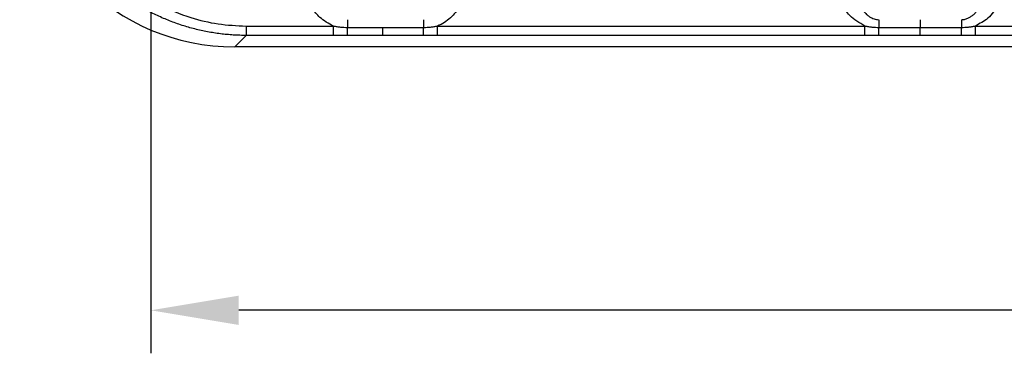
# Model space of a CAD drawing. Header units: millimetres. Extents: x 0 to 1380, y 0 to 297.
# Tile 31 of 60: x 609 to 654, y 116 to 131. Entities that reach past the tile are written whole.
import ezdxf

# ---------------------------------------------------------------- set-up
doc = ezdxf.new("R2010")
doc.units = ezdxf.units.MM
doc.header["$PDSIZE"] = -1
doc.dimstyles.new('ISO-25', dxfattribs={"dimtxt": 2.5, "dimasz": 2.5, "dimexe": 1.25, "dimexo": 0.625, "dimtad": 1, "dimtxsty": 'Standard', "dimcen": 2.5, "dimadec": 0, "dimazin": 0, "dimtfac": 1, "dimtmove": 0, "dimatfit": 3, "dimfxl": 1, "dimarcsym": 0})

# ---------------------------------------------------------------- blocks, each defined once
blk = doc.blocks.new('*D17')
at = {"color": 0, "lineweight": -2}
for p, q in [((772.599, 161.606), (772.599, 115.894)), ((614.799, 160.765), (614.799, 115.894)), ((768.519, 117.894), (618.879, 117.894))]:
    blk.add_line(p, q, dxfattribs=at)
at = {"color": 0}
for points in [[(618.879, 118.574), (618.879, 117.214), (614.799, 117.894)], [(768.519, 117.214), (768.519, 118.574), (772.599, 117.894)]]:
    blk.add_solid(points, dxfattribs=at)
at = {"layer": 'Defpoints', "color": 0}
for p in [(772.599, 161.606), (614.799, 160.765), (614.799, 117.894)]:
    blk.add_point(p, dxfattribs=at)
at = {"color": 0, "insert": (693.699, 121.46), "char_height": 3.5, "attachment_point": 5}
blk.add_mtext('157,8%%p2', dxfattribs=at)

msp = doc.modelspace()

# ---------------------------------------------------------------- linework, layer by layer
at = {"color": 7, "linetype": 'Continuous', "lineweight": 25}
for p, q in [((650.556, 131.408), (650.556, 131.049)), ((619.228, 131.113), (619.228, 130.677)), ((619.228, 131.113), (621.735, 131.113)), ((621.735, 131.113), (623.283, 131.113)), ((623.283, 130.677), (623.283, 131.113)), ((623.933, 131.049), (625.585, 131.049)), ((625.585, 131.049), (627.477, 131.049)), ((625.585, 130.677), (625.585, 131.049)), ((627.477, 130.677), (627.477, 131.049)), ((628.122, 131.113), (638.056, 131.113)), ((628.122, 130.677), (628.122, 131.113)), ((638.056, 131.113), (647.989, 131.113)), ((647.989, 130.677), (647.989, 131.113)), ((648.635, 131.049), (650.556, 131.049)), ((650.556, 131.049), (652.477, 131.049)), ((650.556, 130.677), (650.556, 131.049)), ((652.477, 130.677), (652.477, 131.049)), ((653.122, 131.113), (663.056, 131.113)), ((653.122, 130.677), (653.122, 131.113)), ((619.228, 130.677), (618.693, 130.142)), ((621.735, 130.677), (619.228, 130.677)), ((623.283, 130.677), (621.735, 130.677)), ((625.585, 130.677), (623.933, 130.677)), ((627.477, 130.677), (625.585, 130.677)), ((647.989, 130.677), (628.122, 130.677)), ((650.556, 130.677), (648.635, 130.677)), ((652.477, 130.677), (650.556, 130.677)), ((672.989, 130.677), (653.122, 130.677)), ((768.705, 130.142), (618.693, 130.142))]:
    msp.add_line(p, q, dxfattribs=at)
at = {"color": 7, "linetype": 'Continuous', "lineweight": 25, "flags": 128}
msp.add_lwpolyline([(623.933, 130.677), (623.933, 130.687), (623.933, 130.708), (623.933, 130.74), (623.933, 130.782), (623.933, 130.835), (623.933, 130.898), (623.933, 130.969), (623.933, 131.049)], dxfattribs=at)
at = {"color": 7, "linetype": 'Continuous', "lineweight": 25}
msp.add_arc((861.114, 130.874), 237.181, 179.87107, 179.9579, dxfattribs=at)
msp.add_ellipse((618.705, 140.148), major_axis=(-7.08, -7.08), ratio=0.998783, start_param=5.498396, end_param=7.067974, dxfattribs=at)
for points, knots in [([(619.228, 130.677), (619.129, 130.678), (618.929, 130.68), (618.629, 130.694), (618.329, 130.717), (618.029, 130.75), (617.729, 130.792), (617.43, 130.843), (617.132, 130.904), (616.836, 130.974), (616.541, 131.054), (616.248, 131.144), (615.957, 131.243), (615.668, 131.351), (615.383, 131.469), (615.1, 131.597), (614.821, 131.733), (614.546, 131.88), (614.274, 132.035), (614.007, 132.2), (613.745, 132.374), (613.487, 132.556), (613.321, 132.685), (613.238, 132.749)], [0, 0, 0, 0, 0.04523, 0.090586, 0.136088, 0.181754, 0.227602, 0.273651, 0.319919, 0.366423, 0.413182, 0.46021, 0.507527, 0.555148, 0.60309, 0.651368, 0.699998, 0.748995, 0.798375, 0.848151, 0.898338, 0.94895, 1, 1, 1, 1]), ([(613.841, 132.982), (614.268, 132.68), (615.12, 132.078), (616.529, 131.511), (617.912, 131.173), (618.789, 131.133), (619.228, 131.113)], [0, 0, 0, 0, 0.281113, 0.560613, 0.779735, 1, 1, 1, 1]), ([(623.283, 131.113), (623.057, 131.234), (622.654, 131.45), (622.403, 131.787), (622.292, 131.935)], [0, 0, 0, 0, 0.558783, 1, 1, 1, 1]), ([(629.194, 132.117), (629.127, 131.989), (629.047, 131.865), (628.815, 131.572), (628.642, 131.409), (628.342, 131.216), (628.235, 131.159), (628.122, 131.113)], [0, 0, 0, 0, 0.305672, 0.305672, 0.771848, 0.771848, 1, 1, 1, 1]), ([(647.989, 131.113), (647.732, 131.26), (647.272, 131.524), (647.026, 131.936), (646.917, 132.118)], [0, 0, 0, 0, 0.5592101, 1, 1, 1, 1]), ([(647.778, 132.057), (647.792, 132.028), (647.819, 131.972), (647.869, 131.888), (647.926, 131.807), (647.991, 131.729), (648.072, 131.647), (648.174, 131.565), (648.289, 131.494), (648.407, 131.444), (648.519, 131.414), (648.598, 131.41), (648.635, 131.408)], [0, 0, 0, 0, 0.104139, 0.205833, 0.305289, 0.402753, 0.498448, 0.623306, 0.74822, 0.838764, 0.922164, 1, 1, 1, 1]), ([(652.476, 131.408), (652.493, 131.408), (652.531, 131.409), (652.592, 131.417), (652.66, 131.432), (652.733, 131.456), (652.83, 131.499), (652.938, 131.564), (653.058, 131.662), (653.166, 131.78), (653.262, 131.915), (653.309, 132.009), (653.333, 132.057)], [0, 0, 0, 0, 0.035613, 0.078217, 0.12808, 0.185486, 0.250748, 0.374502, 0.500409, 0.664276, 0.830874, 1, 1, 1, 1]), ([(654.194, 132.117), (654.05, 131.886), (653.794, 131.475), (653.327, 131.223), (653.122, 131.113)], [0, 0, 0, 0, 0.560644, 1, 1, 1, 1]), ([(627.476, 131.408), (627.476, 131.389), (627.476, 131.348), (627.477, 131.225), (627.477, 131.142), (627.477, 131.049)], [0, 0, 0, 0, 0.5, 0.5, 1, 1, 1, 1]), ([(652.476, 131.408), (652.476, 131.389), (652.476, 131.348), (652.477, 131.225), (652.477, 131.142), (652.477, 131.049)], [0, 0, 0, 0, 0.5, 0.5, 1, 1, 1, 1]), ([(623.283, 131.114), (623.296, 131.111), (623.323, 131.106), (623.376, 131.097), (623.47, 131.082), (623.607, 131.065), (623.77, 131.051), (623.879, 131.049), (623.933, 131.049)], [0, 0, 0, 0, 0.0622134, 0.1246976, 0.2497769, 0.5000923, 0.7541465, 1, 1, 1, 1]), ([(627.477, 131.049), (627.53, 131.049), (627.639, 131.051), (627.801, 131.065), (627.936, 131.082), (628.029, 131.097), (628.082, 131.106), (628.109, 131.111), (628.122, 131.114)], [0, 0, 0, 0, 0.246385, 0.499968, 0.750314, 0.875407, 0.937898, 1, 1, 1, 1]), ([(647.989, 131.113), (648.044, 131.104), (648.152, 131.085), (648.314, 131.065), (648.475, 131.051), (648.582, 131.049), (648.635, 131.049)], [0, 0, 0, 0, 0.25761, 0.507077, 0.752852, 1, 1, 1, 1]), ([(648.635, 130.677), (648.635, 130.682), (648.635, 130.717), (648.635, 130.847), (648.635, 130.941), (648.635, 131.049)], [0, 0, 0, 0, 0.5, 0.5, 1, 1, 1, 1]), ([(652.477, 131.049), (652.53, 131.049), (652.639, 131.051), (652.801, 131.065), (652.936, 131.082), (653.029, 131.097), (653.082, 131.106), (653.109, 131.111), (653.122, 131.114)], [0, 0, 0, 0, 0.246385, 0.499968, 0.750314, 0.875407, 0.937898, 1, 1, 1, 1]), ([(648.635, 130.677), (648.515, 130.677), (648.299, 130.677), (648.084, 130.677), (647.989, 130.677)], [0, 0, 0, 0, 0.560025, 1, 1, 1, 1])]:
    msp.add_open_spline(points, degree=3, knots=knots, dxfattribs=at)
for points in [[(648.635, 131.408), (648.635, 131.37), (648.635, 131.239), (648.635, 131.049)], [(623.933, 130.677), (623.716, 130.677), (623.499, 130.677), (623.283, 130.677)], [(628.122, 130.677), (627.907, 130.677), (627.692, 130.677), (627.477, 130.677)], [(653.122, 130.677), (652.907, 130.677), (652.692, 130.677), (652.477, 130.677)]]:
    msp.add_open_spline(points, degree=3, dxfattribs=at)

# ---------------------------------------------------------------- dimensions: what is measured, and where the dimension line sits
dim = msp.add_linear_dim(base=(614.799, 117.894), p1=(772.599, 161.606), p2=(614.799, 160.765), dimstyle='ISO-25', override={"dimtxt": 3.5, "dimasz": 4.08, "dimexe": 2, "dimexo": 0, "dimgap": 1.524, "dimtih": 1, "dimtoh": 1, "dimdec": 1, "dimzin": 0, "dimtxsty": 'Standard', "dimadec": 2, "dimtol": 1, "dimtp": 2, "dimtm": 2, "dimtdec": 0, "dimtzin": 0})
dim.commit()
dim.dimension.update_dxf_attribs({"geometry": '*D17', "text_midpoint": (693.699, 121.46)})

doc.saveas('drawing.dxf')
